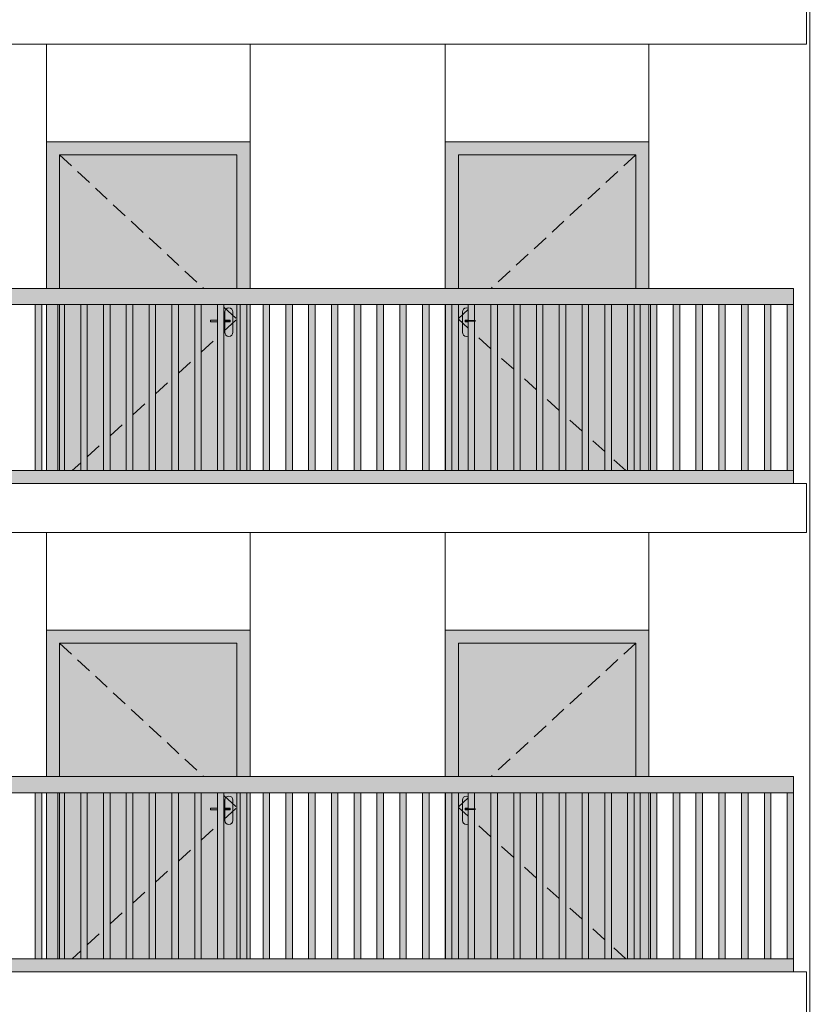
# Model space of a CAD drawing. Header units: millimetres. Extents: x -7244281 to -6602924, y 5765436 to 5938280.
# Tile 35 of 65: x -6641661 to -6636816, y 5804853 to 5810903. Entities that reach past the tile are written whole.
import ezdxf

# ---------------------------------------------------------------- set-up
doc = ezdxf.new("R2010")
doc.units = ezdxf.units.MM
doc.header["$MEASUREMENT"] = 0
doc.header["$XCLIPFRAME"] = 0
doc.linetypes.add('DASHEDX2', pattern=[150, 100, -50])
for name, color, linetype, lineweight in [('0_Ном._пера__1', 7, 'Continuous', 0), ('АР-Стены_внешние_.АР_Ном._пера__1', 7, 'Continuous', 0), ('Конструктив - Ограждение_Ном._пера__1', 7, 'Continuous', 0)]:
    doc.layers.add(name, color=color, linetype=linetype, lineweight=lineweight)
doc.layers.add('0_Ном._пера__161', color=7, linetype='Continuous', lineweight=13, true_color=0x6a6a6a)
picture_1 = doc.add_image_def('image3.png', size_in_pixel=(877, 829))

msp = doc.modelspace()

# ---------------------------------------------------------------- hatches: boundary and pattern name
at = {"layer": '0_Ном._пера__161', "linetype": 'Continuous', "lineweight": 0, "true_color": 0x696969}
for points in [[(-6640246.096, 5810152.474), (-6641496.091, 5810152.474), (-6641496.091, 5810072.474), (-6641416.092, 5810072.474), (-6640326.092, 5810072.474), (-6640246.096, 5810072.474)], [(-6637796.107, 5810152.474), (-6639046.096, 5810152.474), (-6639046.096, 5810072.474), (-6638966.107, 5810072.474), (-6637876.107, 5810072.474), (-6637796.107, 5810072.474)], [(-6641496.091, 5809252.474), (-6641416.092, 5809252.474), (-6641416.092, 5810072.474), (-6641496.091, 5810072.474)], [(-6641416.092, 5809252.474), (-6640326.092, 5809252.474), (-6640326.092, 5810072.474), (-6641416.092, 5810072.474)], [(-6640326.092, 5810072.474), (-6640326.092, 5809252.474), (-6640246.096, 5809252.474), (-6640246.096, 5810072.474)], [(-6638966.107, 5810072.474), (-6639046.096, 5810072.474), (-6639046.096, 5809252.474), (-6638966.107, 5809252.474)], [(-6638966.101, 5809252.474), (-6637876.108, 5809252.474), (-6637876.108, 5810072.474), (-6638966.101, 5810072.474)], [(-6637876.107, 5810072.474), (-6637876.107, 5809252.474), (-6637796.107, 5809252.474), (-6637796.107, 5810072.474)], [(-6646466.123, 5809152.474), (-6645524.122, 5809152.474), (-6645464.122, 5809152.474), (-6644572.122, 5809152.474), (-6644512.123, 5809152.474), (-6643620.123, 5809152.474), (-6643560.123, 5809152.474), (-6642668.124, 5809152.474), (-6642608.124, 5809152.474), (-6641716.126, 5809152.474), (-6641656.125, 5809152.474), (-6640764.126, 5809152.474), (-6640704.126, 5809152.474), (-6639812.127, 5809152.474), (-6639752.127, 5809152.474), (-6638860.128, 5809152.474), (-6638800.128, 5809152.474), (-6637908.129, 5809152.474), (-6637848.129, 5809152.474), (-6636906.132, 5809152.474), (-6636906.132, 5809252.474), (-6646466.123, 5809252.474)], [(-6641566.049, 5809152.476), (-6641566.049, 5808132.476), (-6641526.048, 5808132.476), (-6641526.049, 5809152.476)], [(-6641496.091, 5809152.474), (-6641496.091, 5808132.474), (-6641416.092, 5808132.474), (-6641416.092, 5809152.474)], [(-6641426.048, 5809152.477), (-6641426.049, 5808132.477), (-6641386.048, 5808132.477), (-6641386.048, 5809152.477)], [(-6641416.092, 5809152.474), (-6641416.092, 5808132.474), (-6640704.126, 5808132.474), (-6640704.126, 5809152.474)], [(-6641286.048, 5809152.477), (-6641286.048, 5808132.478), (-6641246.048, 5808132.478), (-6641246.048, 5809152.477)], [(-6641146.048, 5809152.478), (-6641146.048, 5808132.478), (-6641106.048, 5808132.478), (-6641106.048, 5809152.478)], [(-6641006.048, 5809152.479), (-6641006.048, 5808132.479), (-6640966.048, 5808132.479), (-6640966.048, 5809152.479)], [(-6640866.048, 5809152.479), (-6640866.048, 5808132.48), (-6640826.048, 5808132.48), (-6640826.048, 5809152.479)], [(-6640726.048, 5809152.48), (-6640726.048, 5808132.48), (-6640686.048, 5808132.48), (-6640686.048, 5809152.48)], [(-6640586.048, 5809152.481), (-6640586.048, 5808132.481), (-6640546.048, 5808132.481), (-6640546.048, 5809152.481)], [(-6640446.048, 5809152.481), (-6640446.048, 5808132.482), (-6640406.048, 5808132.482), (-6640406.048, 5809152.481)], [(-6640401.092, 5808982.474), (-6640399.189, 5808972.907), (-6640393.77, 5808964.797), (-6640385.659, 5808959.377), (-6640376.092, 5808957.474), (-6640366.525, 5808959.377), (-6640358.414, 5808964.797), (-6640352.995, 5808972.907), (-6640351.092, 5808982.474), (-6640351.092, 5809107.474), (-6640352.995, 5809117.041), (-6640358.414, 5809125.152), (-6640366.525, 5809130.571), (-6640376.092, 5809132.474), (-6640385.659, 5809130.571), (-6640393.77, 5809125.152), (-6640399.189, 5809117.041), (-6640401.092, 5809107.474), (-6640401.092, 5809057.474), (-6640368.592, 5809057.474), (-6640368.597, 5809047.474), (-6640401.092, 5809047.474)], [(-6640326.092, 5809152.474), (-6640326.092, 5808132.474), (-6640246.096, 5808132.474), (-6640246.096, 5809152.474)], [(-6640306.048, 5809152.482), (-6640306.048, 5808132.482), (-6640266.048, 5808132.482), (-6640266.048, 5809152.482)], [(-6640166.048, 5809152.483), (-6640166.048, 5808132.483), (-6640126.048, 5808132.483), (-6640126.048, 5809152.483)], [(-6640026.048, 5809152.483), (-6640026.048, 5808132.483), (-6639986.048, 5808132.483), (-6639986.048, 5809152.483)], [(-6639886.048, 5809152.484), (-6639886.048, 5808132.484), (-6639846.048, 5808132.484), (-6639846.048, 5809152.484)], [(-6639746.048, 5809152.485), (-6639746.048, 5808132.485), (-6639706.048, 5808132.485), (-6639706.048, 5809152.485)], [(-6639606.048, 5809152.485), (-6639606.048, 5808132.485), (-6639566.048, 5808132.485), (-6639566.048, 5809152.485)], [(-6639466.048, 5809152.486), (-6639466.048, 5808132.486), (-6639426.048, 5808132.486), (-6639426.048, 5809152.486)], [(-6639326.048, 5809152.487), (-6639326.048, 5808132.487), (-6639286.047, 5808132.487), (-6639286.048, 5809152.487)], [(-6639186.047, 5809152.487), (-6639186.048, 5808132.487), (-6639146.047, 5808132.487), (-6639146.047, 5809152.487)], [(-6639046.096, 5808132.474), (-6638966.107, 5808132.474), (-6638966.107, 5809152.474), (-6639046.096, 5809152.474)], [(-6639046.047, 5809152.488), (-6639046.047, 5808132.488), (-6639006.047, 5808132.488), (-6639006.047, 5809152.488)], [(-6638966.101, 5809152.474), (-6638966.101, 5808132.474), (-6638860.128, 5808132.474), (-6638860.128, 5809047.474), (-6638891.102, 5809047.474), (-6638891.102, 5808982.474), (-6638893.005, 5808972.907), (-6638898.424, 5808964.797), (-6638906.54, 5808959.377), (-6638916.107, 5808957.474), (-6638925.675, 5808959.377), (-6638933.785, 5808964.797), (-6638939.204, 5808972.907), (-6638941.107, 5808982.474), (-6638941.107, 5809107.474), (-6638939.204, 5809117.041), (-6638933.785, 5809125.152), (-6638925.675, 5809130.571), (-6638916.107, 5809132.474), (-6638906.535, 5809130.571), (-6638898.424, 5809125.152), (-6638893.005, 5809117.041), (-6638891.102, 5809107.474), (-6638891.102, 5809057.474), (-6638860.128, 5809057.474), (-6638860.128, 5809152.474)], [(-6638941.107, 5809107.474), (-6638941.107, 5808982.474), (-6638939.204, 5808972.907), (-6638933.785, 5808964.797), (-6638925.675, 5808959.377), (-6638916.107, 5808957.474), (-6638906.54, 5808959.377), (-6638898.43, 5808964.797), (-6638893.01, 5808972.907), (-6638891.107, 5808982.474), (-6638891.107, 5809047.474), (-6638910.601, 5809047.474), (-6638923.607, 5809047.474), (-6638923.607, 5809057.474), (-6638910.601, 5809057.474), (-6638891.107, 5809057.474), (-6638891.107, 5809107.474), (-6638893.01, 5809117.041), (-6638898.43, 5809125.152), (-6638906.54, 5809130.571), (-6638916.107, 5809132.474), (-6638925.675, 5809130.571), (-6638933.785, 5809125.152), (-6638939.204, 5809117.041)], [(-6638906.047, 5809152.489), (-6638906.047, 5808132.489), (-6638866.047, 5808132.489), (-6638866.047, 5809152.489)], [(-6637848.129, 5809152.474), (-6638860.128, 5809152.474), (-6638860.128, 5808132.474), (-6637848.129, 5808132.474)], [(-6638766.047, 5809152.489), (-6638766.047, 5808132.489), (-6638726.047, 5808132.489), (-6638726.047, 5809152.489)], [(-6638626.047, 5809152.49), (-6638626.047, 5808132.49), (-6638586.047, 5808132.49), (-6638586.047, 5809152.49)], [(-6638486.047, 5809152.491), (-6638486.047, 5808132.491), (-6638446.047, 5808132.491), (-6638446.047, 5809152.491)], [(-6638346.047, 5809152.491), (-6638346.047, 5808132.491), (-6638306.047, 5808132.491), (-6638306.047, 5809152.491)], [(-6638206.047, 5809152.492), (-6638206.047, 5808132.492), (-6638166.047, 5808132.492), (-6638166.047, 5809152.492)], [(-6638066.047, 5809152.493), (-6638066.047, 5808132.493), (-6638026.047, 5808132.493), (-6638026.047, 5809152.493)], [(-6637926.047, 5809152.493), (-6637926.047, 5808132.493), (-6637886.047, 5808132.493), (-6637886.047, 5809152.493)], [(-6637848.129, 5808132.474), (-6637796.107, 5808132.474), (-6637796.107, 5809152.474), (-6637848.129, 5809152.474)], [(-6637786.047, 5809152.494), (-6637786.047, 5808132.494), (-6637746.047, 5808132.494), (-6637746.047, 5809152.494)], [(-6637646.047, 5809152.494), (-6637646.047, 5808132.494), (-6637606.047, 5808132.494), (-6637606.047, 5809152.494)], [(-6637506.047, 5809152.494), (-6637506.047, 5808132.494), (-6637466.047, 5808132.494), (-6637466.047, 5809152.494)], [(-6637366.046, 5809152.494), (-6637366.046, 5808132.494), (-6637326.046, 5808132.494), (-6637326.046, 5809152.494)], [(-6637226.046, 5809152.494), (-6637226.046, 5808132.494), (-6637186.046, 5808132.494), (-6637186.046, 5809152.494)], [(-6637086.046, 5809152.494), (-6637086.046, 5808132.494), (-6637046.046, 5808132.494), (-6637046.046, 5809152.494)], [(-6636906.069, 5809152.474), (-6636946.069, 5809152.474), (-6636946.069, 5808132.474), (-6636906.069, 5808132.474)], [(-6640406.048, 5809057.474), (-6640406.048, 5809047.474), (-6640376.617, 5809047.474), (-6640376.617, 5809057.474)], [(-6640376.617, 5809057.474), (-6640376.617, 5809047.474), (-6640372.399, 5809047.474), (-6640372.399, 5809057.474)], [(-6640372.399, 5809057.474), (-6640372.399, 5809047.474), (-6640369.581, 5809047.474), (-6640369.581, 5809057.474)], [(-6640368.592, 5809057.474), (-6640369.581, 5809057.474), (-6640369.581, 5809047.474), (-6640368.592, 5809047.474)], [(-6638922.617, 5809057.474), (-6638923.607, 5809057.474), (-6638923.607, 5809047.474), (-6638922.617, 5809047.474)], [(-6638919.799, 5809057.474), (-6638922.617, 5809057.474), (-6638922.617, 5809047.474), (-6638919.799, 5809047.474)], [(-6638915.582, 5809057.474), (-6638919.799, 5809057.474), (-6638919.799, 5809047.474), (-6638915.582, 5809047.474)], [(-6638910.607, 5809057.474), (-6638915.582, 5809057.474), (-6638915.582, 5809047.474), (-6638910.607, 5809047.474)], [(-6638910.607, 5809057.474), (-6638910.607, 5809047.474), (-6638860.128, 5809047.474), (-6638860.128, 5809057.474)], [(-6646466.123, 5808132.474), (-6646466.123, 5808052.474), (-6636906.132, 5808052.474), (-6636906.132, 5808132.474)], [(-6640246.096, 5807152.474), (-6641496.091, 5807152.474), (-6641496.091, 5807072.474), (-6641416.092, 5807072.474), (-6640326.092, 5807072.474), (-6640246.096, 5807072.474)], [(-6637796.107, 5807152.474), (-6639046.096, 5807152.474), (-6639046.096, 5807072.474), (-6638966.107, 5807072.474), (-6637876.107, 5807072.474), (-6637796.107, 5807072.474)], [(-6641496.091, 5806252.474), (-6641416.092, 5806252.474), (-6641416.092, 5807072.474), (-6641496.091, 5807072.474)], [(-6641416.092, 5806252.474), (-6640326.092, 5806252.474), (-6640326.092, 5807072.474), (-6641416.092, 5807072.474)], [(-6640326.092, 5807072.474), (-6640326.092, 5806252.474), (-6640246.096, 5806252.474), (-6640246.096, 5807072.474)], [(-6638966.107, 5807072.474), (-6639046.096, 5807072.474), (-6639046.096, 5806252.474), (-6638966.107, 5806252.474)], [(-6638966.101, 5806252.474), (-6637876.108, 5806252.474), (-6637876.108, 5807072.474), (-6638966.101, 5807072.474)], [(-6637876.107, 5807072.474), (-6637876.107, 5806252.474), (-6637796.107, 5806252.474), (-6637796.107, 5807072.474)], [(-6646466.123, 5806152.474), (-6645524.122, 5806152.474), (-6645464.122, 5806152.474), (-6644572.122, 5806152.474), (-6644512.123, 5806152.474), (-6643620.123, 5806152.474), (-6643560.123, 5806152.474), (-6642668.124, 5806152.474), (-6642608.124, 5806152.474), (-6641716.126, 5806152.474), (-6641656.125, 5806152.474), (-6640764.126, 5806152.474), (-6640704.126, 5806152.474), (-6639812.127, 5806152.474), (-6639752.127, 5806152.474), (-6638860.128, 5806152.474), (-6638800.128, 5806152.474), (-6637908.129, 5806152.474), (-6637848.129, 5806152.474), (-6636906.132, 5806152.474), (-6636906.132, 5806252.474), (-6646466.123, 5806252.474)], [(-6641566.049, 5806152.476), (-6641566.049, 5805132.476), (-6641526.048, 5805132.476), (-6641526.049, 5806152.476)], [(-6641496.091, 5806152.474), (-6641496.091, 5805132.474), (-6641416.092, 5805132.474), (-6641416.092, 5806152.474)], [(-6641426.048, 5806152.477), (-6641426.049, 5805132.477), (-6641386.048, 5805132.477), (-6641386.048, 5806152.477)], [(-6641416.092, 5806152.474), (-6641416.092, 5805132.474), (-6640704.126, 5805132.474), (-6640704.126, 5806152.474)], [(-6641286.048, 5806152.477), (-6641286.048, 5805132.478), (-6641246.048, 5805132.478), (-6641246.048, 5806152.477)], [(-6641146.048, 5806152.478), (-6641146.048, 5805132.478), (-6641106.048, 5805132.478), (-6641106.048, 5806152.478)], [(-6641006.048, 5806152.479), (-6641006.048, 5805132.479), (-6640966.048, 5805132.479), (-6640966.048, 5806152.479)], [(-6640866.048, 5806152.479), (-6640866.048, 5805132.48), (-6640826.048, 5805132.48), (-6640826.048, 5806152.479)], [(-6640726.048, 5806152.48), (-6640726.048, 5805132.48), (-6640686.048, 5805132.48), (-6640686.048, 5806152.48)], [(-6640586.048, 5806152.481), (-6640586.048, 5805132.481), (-6640546.048, 5805132.481), (-6640546.048, 5806152.481)], [(-6640446.048, 5806152.481), (-6640446.048, 5805132.482), (-6640406.048, 5805132.482), (-6640406.048, 5806152.481)], [(-6640326.092, 5806152.474), (-6640326.092, 5805132.474), (-6640246.096, 5805132.474), (-6640246.096, 5806152.474)], [(-6640306.048, 5806152.482), (-6640306.048, 5805132.482), (-6640266.048, 5805132.482), (-6640266.048, 5806152.482)], [(-6640166.048, 5806152.483), (-6640166.048, 5805132.483), (-6640126.048, 5805132.483), (-6640126.048, 5806152.483)], [(-6640026.048, 5806152.483), (-6640026.048, 5805132.483), (-6639986.048, 5805132.483), (-6639986.048, 5806152.483)], [(-6639886.048, 5806152.484), (-6639886.048, 5805132.484), (-6639846.048, 5805132.484), (-6639846.048, 5806152.484)], [(-6639746.048, 5806152.485), (-6639746.048, 5805132.485), (-6639706.048, 5805132.485), (-6639706.048, 5806152.485)], [(-6639606.048, 5806152.485), (-6639606.048, 5805132.485), (-6639566.048, 5805132.485), (-6639566.048, 5806152.485)], [(-6639466.048, 5806152.486), (-6639466.048, 5805132.486), (-6639426.048, 5805132.486), (-6639426.048, 5806152.486)], [(-6639326.048, 5806152.487), (-6639326.048, 5805132.487), (-6639286.047, 5805132.487), (-6639286.048, 5806152.487)], [(-6639186.047, 5806152.487), (-6639186.048, 5805132.487), (-6639146.047, 5805132.487), (-6639146.047, 5806152.487)], [(-6639046.096, 5805132.474), (-6638966.107, 5805132.474), (-6638966.107, 5806152.474), (-6639046.096, 5806152.474)], [(-6639046.047, 5806152.488), (-6639046.047, 5805132.488), (-6639006.047, 5805132.488), (-6639006.047, 5806152.488)], [(-6638966.101, 5806152.474), (-6638966.101, 5805132.474), (-6638860.128, 5805132.474), (-6638860.128, 5806047.474), (-6638891.102, 5806047.474), (-6638891.102, 5805982.474), (-6638893.005, 5805972.907), (-6638898.424, 5805964.797), (-6638906.54, 5805959.377), (-6638916.107, 5805957.474), (-6638925.675, 5805959.377), (-6638933.785, 5805964.797), (-6638939.204, 5805972.907), (-6638941.107, 5805982.474), (-6638941.107, 5806107.474), (-6638939.204, 5806117.041), (-6638933.785, 5806125.152), (-6638925.675, 5806130.571), (-6638916.107, 5806132.474), (-6638906.535, 5806130.571), (-6638898.424, 5806125.152), (-6638893.005, 5806117.041), (-6638891.102, 5806107.474), (-6638891.102, 5806057.474), (-6638860.128, 5806057.474), (-6638860.128, 5806152.474)], [(-6638906.047, 5806152.489), (-6638906.047, 5805132.489), (-6638866.047, 5805132.489), (-6638866.047, 5806152.489)], [(-6637848.129, 5806152.474), (-6638860.128, 5806152.474), (-6638860.128, 5805132.474), (-6637848.129, 5805132.474)], [(-6638766.047, 5806152.489), (-6638766.047, 5805132.489), (-6638726.047, 5805132.489), (-6638726.047, 5806152.489)], [(-6638626.047, 5806152.49), (-6638626.047, 5805132.49), (-6638586.047, 5805132.49), (-6638586.047, 5806152.49)], [(-6638486.047, 5806152.491), (-6638486.047, 5805132.491), (-6638446.047, 5805132.491), (-6638446.047, 5806152.491)], [(-6638346.047, 5806152.491), (-6638346.047, 5805132.491), (-6638306.047, 5805132.491), (-6638306.047, 5806152.491)], [(-6638206.047, 5806152.492), (-6638206.047, 5805132.492), (-6638166.047, 5805132.492), (-6638166.047, 5806152.492)], [(-6638066.047, 5806152.493), (-6638066.047, 5805132.493), (-6638026.047, 5805132.493), (-6638026.047, 5806152.493)], [(-6637926.047, 5806152.493), (-6637926.047, 5805132.493), (-6637886.047, 5805132.493), (-6637886.047, 5806152.493)], [(-6637848.129, 5805132.474), (-6637796.107, 5805132.474), (-6637796.107, 5806152.474), (-6637848.129, 5806152.474)], [(-6637786.047, 5806152.494), (-6637786.047, 5805132.494), (-6637746.047, 5805132.494), (-6637746.047, 5806152.494)], [(-6637646.047, 5806152.494), (-6637646.047, 5805132.494), (-6637606.047, 5805132.494), (-6637606.047, 5806152.494)], [(-6637506.047, 5806152.494), (-6637506.047, 5805132.494), (-6637466.047, 5805132.494), (-6637466.047, 5806152.494)], [(-6637366.046, 5806152.494), (-6637366.046, 5805132.494), (-6637326.046, 5805132.494), (-6637326.046, 5806152.494)], [(-6637226.046, 5806152.494), (-6637226.046, 5805132.494), (-6637186.046, 5805132.494), (-6637186.046, 5806152.494)], [(-6637086.046, 5806152.494), (-6637086.046, 5805132.494), (-6637046.046, 5805132.494), (-6637046.046, 5806152.494)], [(-6636906.069, 5806152.474), (-6636946.069, 5806152.474), (-6636946.069, 5805132.474), (-6636906.069, 5805132.474)], [(-6640401.092, 5805982.474), (-6640399.189, 5805972.907), (-6640393.77, 5805964.797), (-6640385.659, 5805959.377), (-6640376.092, 5805957.474), (-6640366.525, 5805959.377), (-6640358.414, 5805964.797), (-6640352.995, 5805972.907), (-6640351.092, 5805982.474), (-6640351.092, 5806107.474), (-6640352.995, 5806117.041), (-6640358.414, 5806125.152), (-6640366.525, 5806130.571), (-6640376.092, 5806132.474), (-6640385.659, 5806130.571), (-6640393.77, 5806125.152), (-6640399.189, 5806117.041), (-6640401.092, 5806107.474), (-6640401.092, 5806057.474), (-6640368.592, 5806057.474), (-6640368.597, 5806047.474), (-6640401.092, 5806047.474)], [(-6638941.107, 5806107.474), (-6638941.107, 5805982.474), (-6638939.204, 5805972.907), (-6638933.785, 5805964.797), (-6638925.675, 5805959.377), (-6638916.107, 5805957.474), (-6638906.54, 5805959.377), (-6638898.43, 5805964.797), (-6638893.01, 5805972.907), (-6638891.107, 5805982.474), (-6638891.107, 5806047.474), (-6638910.601, 5806047.474), (-6638923.607, 5806047.474), (-6638923.607, 5806057.474), (-6638910.601, 5806057.474), (-6638891.107, 5806057.474), (-6638891.107, 5806107.474), (-6638893.01, 5806117.041), (-6638898.43, 5806125.152), (-6638906.54, 5806130.571), (-6638916.107, 5806132.474), (-6638925.675, 5806130.571), (-6638933.785, 5806125.152), (-6638939.204, 5806117.041)], [(-6640406.048, 5806057.474), (-6640406.048, 5806047.474), (-6640376.617, 5806047.474), (-6640376.617, 5806057.474)], [(-6640376.617, 5806057.474), (-6640376.617, 5806047.474), (-6640372.399, 5806047.474), (-6640372.399, 5806057.474)], [(-6640372.399, 5806057.474), (-6640372.399, 5806047.474), (-6640369.581, 5806047.474), (-6640369.581, 5806057.474)], [(-6640368.592, 5806057.474), (-6640369.581, 5806057.474), (-6640369.581, 5806047.474), (-6640368.592, 5806047.474)], [(-6638922.617, 5806057.474), (-6638923.607, 5806057.474), (-6638923.607, 5806047.474), (-6638922.617, 5806047.474)], [(-6638919.799, 5806057.474), (-6638922.617, 5806057.474), (-6638922.617, 5806047.474), (-6638919.799, 5806047.474)], [(-6638915.582, 5806057.474), (-6638919.799, 5806057.474), (-6638919.799, 5806047.474), (-6638915.582, 5806047.474)], [(-6638910.607, 5806057.474), (-6638915.582, 5806057.474), (-6638915.582, 5806047.474), (-6638910.607, 5806047.474)], [(-6638910.607, 5806057.474), (-6638910.607, 5806047.474), (-6638860.128, 5806047.474), (-6638860.128, 5806057.474)], [(-6646466.123, 5805132.474), (-6646466.123, 5805052.474), (-6636906.132, 5805052.474), (-6636906.132, 5805132.474)]]:
    msp.add_hatch(color=251, dxfattribs=at).paths.add_polyline_path(points)
h = msp.add_hatch(color=251, dxfattribs=at)
h.paths.add_polyline_path([(-6640704.126, 5809152.474), (-6640704.126, 5808132.474), (-6640326.092, 5808132.474), (-6640326.092, 5809152.474)])
h.paths.add_polyline_path([(-6640401.097, 5808982.474), (-6640401.097, 5809047.474), (-6640401.097, 5809107.474), (-6640399.194, 5809117.041), (-6640393.775, 5809125.152), (-6640385.659, 5809130.571), (-6640376.092, 5809132.474), (-6640366.525, 5809130.571), (-6640358.414, 5809125.152), (-6640352.995, 5809117.041), (-6640351.092, 5809107.474), (-6640351.092, 5808982.474), (-6640352.995, 5808972.907), (-6640358.414, 5808964.797), (-6640366.53, 5808959.377), (-6640376.097, 5808957.474), (-6640385.665, 5808959.377), (-6640393.775, 5808964.797), (-6640399.194, 5808972.907)], flags=0)
h = msp.add_hatch(color=251, dxfattribs=at)
h.paths.add_polyline_path([(-6640704.126, 5806152.474), (-6640704.126, 5805132.474), (-6640326.092, 5805132.474), (-6640326.092, 5806152.474)])
h.paths.add_polyline_path([(-6640401.097, 5805982.474), (-6640401.097, 5806047.474), (-6640401.097, 5806107.474), (-6640399.194, 5806117.041), (-6640393.775, 5806125.152), (-6640385.659, 5806130.571), (-6640376.092, 5806132.474), (-6640366.525, 5806130.571), (-6640358.414, 5806125.152), (-6640352.995, 5806117.041), (-6640351.092, 5806107.474), (-6640351.092, 5805982.474), (-6640352.995, 5805972.907), (-6640358.414, 5805964.797), (-6640366.53, 5805959.377), (-6640376.097, 5805957.474), (-6640385.665, 5805959.377), (-6640393.775, 5805964.797), (-6640399.194, 5805972.907)], flags=0)

# ---------------------------------------------------------------- linework, layer by layer
at = {"layer": '0_Ном._пера__1', "color": 7, "linetype": 'Continuous', "lineweight": 0}
for p, q in [((-6636826.14, 5810752.474), (-6636826.14, 5811052.474)), ((-6646546.132, 5810752.474), (-6636826.14, 5810752.474)), ((-6641496.091, 5810152.474), (-6641496.091, 5810752.803)), ((-6640246.091, 5810152.146), (-6640246.091, 5810752.474)), ((-6639046.103, 5810152.146), (-6639046.103, 5810752.474)), ((-6637796.103, 5810152.474), (-6637796.103, 5810752.803)), ((-6646546.132, 5808052.474), (-6636826.14, 5808052.474)), ((-6636826.14, 5807752.474), (-6636826.14, 5808052.474)), ((-6646546.132, 5807752.474), (-6636826.14, 5807752.474)), ((-6641496.091, 5807152.474), (-6641496.091, 5807752.803)), ((-6640246.091, 5807152.146), (-6640246.091, 5807752.474)), ((-6639046.103, 5807152.146), (-6639046.103, 5807752.474)), ((-6637796.103, 5807152.474), (-6637796.103, 5807752.803)), ((-6646546.132, 5805052.474), (-6636826.14, 5805052.474)), ((-6636826.14, 5804752.474), (-6636826.14, 5805052.474))]:
    msp.add_line(p, q, dxfattribs=at)
at = {"layer": 'АР-Стены_внешние_.АР_Ном._пера__1', "color": 7, "linetype": 'Continuous', "lineweight": 0}
for p, q in [((-6641496.091, 5809252.474), (-6641496.091, 5810152.474)), ((-6641496.091, 5810152.474), (-6640246.091, 5810152.474)), ((-6640246.091, 5810152.474), (-6640246.091, 5809252.474)), ((-6639046.103, 5809252.474), (-6639046.103, 5810152.474)), ((-6639046.103, 5810152.474), (-6637796.103, 5810152.474)), ((-6637796.103, 5810152.474), (-6637796.103, 5809252.474)), ((-6640326.092, 5810072.474), (-6641416.092, 5810072.474)), ((-6641416.092, 5810072.474), (-6641416.092, 5809252.474)), ((-6640326.092, 5809252.474), (-6640326.092, 5810072.474)), ((-6638966.107, 5809252.474), (-6638966.107, 5810072.474)), ((-6638966.107, 5810072.474), (-6637876.107, 5810072.474)), ((-6637876.107, 5810072.474), (-6637876.107, 5809252.474)), ((-6641496.091, 5808132.474), (-6641496.091, 5809152.474)), ((-6641416.092, 5809152.474), (-6641416.092, 5808132.474)), ((-6640401.092, 5809107.474), (-6640399.189, 5809117.041)), ((-6640401.092, 5809057.474), (-6640401.092, 5809107.474)), ((-6640399.189, 5809117.041), (-6640393.77, 5809125.152)), ((-6640393.77, 5809125.152), (-6640385.659, 5809130.571)), ((-6640385.659, 5809130.571), (-6640376.095, 5809132.474)), ((-6640376.095, 5809132.474), (-6640366.525, 5809130.571)), ((-6640366.525, 5809130.571), (-6640358.414, 5809125.152)), ((-6640358.414, 5809125.152), (-6640352.995, 5809117.041)), ((-6640352.995, 5809117.041), (-6640351.092, 5809107.474)), ((-6640351.092, 5809107.474), (-6640351.092, 5808982.474)), ((-6640326.092, 5808132.474), (-6640326.092, 5809152.474)), ((-6640246.091, 5809152.474), (-6640246.091, 5808132.474)), ((-6639046.103, 5808132.474), (-6639046.103, 5809152.474)), ((-6638966.107, 5808132.474), (-6638966.107, 5809152.474)), ((-6638939.204, 5809117.041), (-6638941.107, 5809107.474)), ((-6638941.107, 5809107.474), (-6638941.107, 5808982.474)), ((-6638933.785, 5809125.152), (-6638939.204, 5809117.041)), ((-6638925.675, 5809130.571), (-6638933.785, 5809125.152)), ((-6638916.105, 5809132.474), (-6638925.675, 5809130.571)), ((-6638906.54, 5809130.571), (-6638916.105, 5809132.474)), ((-6637796.103, 5809152.474), (-6637796.103, 5808132.474)), ((-6640488.591, 5809057.474), (-6640446.048, 5809057.474)), ((-6640488.591, 5809057.474), (-6640488.591, 5809047.474)), ((-6640488.591, 5809047.474), (-6640446.048, 5809047.474)), ((-6640406.048, 5809057.474), (-6640381.591, 5809057.474)), ((-6640406.048, 5809047.474), (-6640381.591, 5809047.474)), ((-6640401.092, 5808982.474), (-6640401.092, 5809047.474)), ((-6640381.591, 5809057.474), (-6640376.617, 5809057.474)), ((-6640381.591, 5809047.474), (-6640376.617, 5809047.474)), ((-6640376.617, 5809057.474), (-6640372.399, 5809057.474)), ((-6640376.617, 5809047.474), (-6640372.399, 5809047.474)), ((-6640372.399, 5809057.474), (-6640369.581, 5809057.474)), ((-6640372.399, 5809047.474), (-6640369.581, 5809047.474)), ((-6640369.581, 5809057.474), (-6640368.592, 5809057.474)), ((-6640369.581, 5809047.474), (-6640368.592, 5809047.474)), ((-6640368.592, 5809057.474), (-6640368.592, 5809047.474)), ((-6638922.617, 5809057.474), (-6638923.607, 5809057.474)), ((-6638923.607, 5809057.474), (-6638923.607, 5809047.474)), ((-6638922.617, 5809047.474), (-6638923.607, 5809047.474)), ((-6638919.799, 5809057.474), (-6638922.617, 5809057.474)), ((-6638919.799, 5809047.474), (-6638922.617, 5809047.474)), ((-6638915.582, 5809057.474), (-6638919.799, 5809057.474)), ((-6638915.582, 5809047.474), (-6638919.799, 5809047.474)), ((-6638906.047, 5809057.474), (-6638915.582, 5809057.474)), ((-6638906.047, 5809047.474), (-6638915.582, 5809047.474)), ((-6640399.189, 5808972.907), (-6640401.092, 5808982.474)), ((-6640393.77, 5808964.797), (-6640399.189, 5808972.907)), ((-6640385.659, 5808959.377), (-6640393.77, 5808964.797)), ((-6640376.092, 5808957.474), (-6640385.659, 5808959.377)), ((-6640366.525, 5808959.377), (-6640376.092, 5808957.474)), ((-6640358.414, 5808964.797), (-6640366.525, 5808959.377)), ((-6640352.995, 5808972.907), (-6640358.414, 5808964.797)), ((-6640351.092, 5808982.474), (-6640352.995, 5808972.907)), ((-6638941.107, 5808982.474), (-6638939.204, 5808972.907)), ((-6638939.204, 5808972.907), (-6638933.785, 5808964.797)), ((-6638933.785, 5808964.797), (-6638925.675, 5808959.377)), ((-6638925.675, 5808959.377), (-6638916.107, 5808957.474)), ((-6638916.107, 5808957.474), (-6638906.54, 5808959.377)), ((-6641496.091, 5806252.474), (-6641496.091, 5807152.474)), ((-6641496.091, 5807152.474), (-6640246.091, 5807152.474)), ((-6640246.091, 5807152.474), (-6640246.091, 5806252.474)), ((-6639046.103, 5806252.474), (-6639046.103, 5807152.474)), ((-6639046.103, 5807152.474), (-6637796.103, 5807152.474)), ((-6637796.103, 5807152.474), (-6637796.103, 5806252.474)), ((-6640326.092, 5807072.474), (-6641416.092, 5807072.474)), ((-6641416.092, 5807072.474), (-6641416.092, 5806252.474)), ((-6640326.092, 5806252.474), (-6640326.092, 5807072.474)), ((-6638966.107, 5806252.474), (-6638966.107, 5807072.474)), ((-6638966.107, 5807072.474), (-6637876.107, 5807072.474)), ((-6637876.107, 5807072.474), (-6637876.107, 5806252.474)), ((-6641496.091, 5805132.474), (-6641496.091, 5806152.474)), ((-6641416.092, 5806152.474), (-6641416.092, 5805132.474)), ((-6640326.092, 5805132.474), (-6640326.092, 5806152.474)), ((-6640246.091, 5806152.474), (-6640246.091, 5805132.474)), ((-6639046.103, 5805132.474), (-6639046.103, 5806152.474)), ((-6638966.107, 5805132.474), (-6638966.107, 5806152.474)), ((-6637796.103, 5806152.474), (-6637796.103, 5805132.474)), ((-6640401.092, 5806107.474), (-6640399.189, 5806117.041)), ((-6640401.092, 5806057.474), (-6640401.092, 5806107.474)), ((-6640399.189, 5806117.041), (-6640393.77, 5806125.152)), ((-6640393.77, 5806125.152), (-6640385.659, 5806130.571)), ((-6640385.659, 5806130.571), (-6640376.095, 5806132.474)), ((-6640376.095, 5806132.474), (-6640366.525, 5806130.571)), ((-6640366.525, 5806130.571), (-6640358.414, 5806125.152)), ((-6640358.414, 5806125.152), (-6640352.995, 5806117.041)), ((-6640352.995, 5806117.041), (-6640351.092, 5806107.474)), ((-6640351.092, 5806107.474), (-6640351.092, 5805982.474)), ((-6638939.204, 5806117.041), (-6638941.107, 5806107.474)), ((-6638941.107, 5806107.474), (-6638941.107, 5805982.474)), ((-6638933.785, 5806125.152), (-6638939.204, 5806117.041)), ((-6638925.675, 5806130.571), (-6638933.785, 5806125.152)), ((-6638916.105, 5806132.474), (-6638925.675, 5806130.571)), ((-6638906.54, 5806130.571), (-6638916.105, 5806132.474)), ((-6640488.591, 5806057.474), (-6640446.048, 5806057.474)), ((-6640488.591, 5806057.474), (-6640488.591, 5806047.474)), ((-6640488.591, 5806047.474), (-6640446.048, 5806047.474)), ((-6640406.048, 5806057.474), (-6640381.591, 5806057.474)), ((-6640406.048, 5806047.474), (-6640381.591, 5806047.474)), ((-6640401.092, 5805982.474), (-6640401.092, 5806047.474)), ((-6640381.591, 5806057.474), (-6640376.617, 5806057.474)), ((-6640381.591, 5806047.474), (-6640376.617, 5806047.474)), ((-6640376.617, 5806057.474), (-6640372.399, 5806057.474)), ((-6640376.617, 5806047.474), (-6640372.399, 5806047.474)), ((-6640372.399, 5806057.474), (-6640369.581, 5806057.474)), ((-6640372.399, 5806047.474), (-6640369.581, 5806047.474)), ((-6640369.581, 5806057.474), (-6640368.592, 5806057.474)), ((-6640369.581, 5806047.474), (-6640368.592, 5806047.474)), ((-6640368.592, 5806057.474), (-6640368.592, 5806047.474)), ((-6638922.617, 5806057.474), (-6638923.607, 5806057.474)), ((-6638923.607, 5806057.474), (-6638923.607, 5806047.474)), ((-6638922.617, 5806047.474), (-6638923.607, 5806047.474)), ((-6638919.799, 5806057.474), (-6638922.617, 5806057.474)), ((-6638919.799, 5806047.474), (-6638922.617, 5806047.474)), ((-6638915.582, 5806057.474), (-6638919.799, 5806057.474)), ((-6638915.582, 5806047.474), (-6638919.799, 5806047.474)), ((-6638906.047, 5806057.474), (-6638915.582, 5806057.474)), ((-6638906.047, 5806047.474), (-6638915.582, 5806047.474)), ((-6640399.189, 5805972.907), (-6640401.092, 5805982.474)), ((-6640393.77, 5805964.797), (-6640399.189, 5805972.907)), ((-6640385.659, 5805959.377), (-6640393.77, 5805964.797)), ((-6640358.414, 5805964.797), (-6640366.525, 5805959.377)), ((-6640352.995, 5805972.907), (-6640358.414, 5805964.797)), ((-6640351.092, 5805982.474), (-6640352.995, 5805972.907)), ((-6638941.107, 5805982.474), (-6638939.204, 5805972.907)), ((-6638939.204, 5805972.907), (-6638933.785, 5805964.797)), ((-6638933.785, 5805964.797), (-6638925.675, 5805959.377)), ((-6640376.092, 5805957.474), (-6640385.659, 5805959.377)), ((-6640366.525, 5805959.377), (-6640376.092, 5805957.474)), ((-6638925.675, 5805959.377), (-6638916.107, 5805957.474)), ((-6638916.107, 5805957.474), (-6638906.54, 5805959.377))]:
    msp.add_line(p, q, dxfattribs=at)
at = {"layer": 'АР-Стены_внешние_.АР_Ном._пера__1', "color": 7, "linetype": 'DASHEDX2', "lineweight": 0}
for p, q in [((-6641416.092, 5810072.474), (-6640531.142, 5809252.474)), ((-6637876.108, 5810072.474), (-6638764.885, 5809252.474)), ((-6640423.228, 5809152.481), (-6640423.221, 5809152.474)), ((-6640406.048, 5809136.562), (-6640326.092, 5809062.474)), ((-6638906.047, 5809122.236), (-6638966.107, 5809066.824)), ((-6638873.258, 5809152.489), (-6638873.273, 5809152.474)), ((-6640406.048, 5808989.057), (-6640326.092, 5809062.474)), ((-6638906.047, 5809008.226), (-6638966.101, 5809062.48)), ((-6640546.048, 5808860.507), (-6640446.048, 5808952.329)), ((-6638766.047, 5808881.746), (-6638866.047, 5808972.089)), ((-6640686.048, 5808731.956), (-6640586.048, 5808823.778)), ((-6638626.047, 5808755.266), (-6638726.047, 5808845.609)), ((-6640826.048, 5808603.405), (-6640726.048, 5808695.227)), ((-6638486.047, 5808628.787), (-6638586.047, 5808719.129)), ((-6640966.048, 5808474.855), (-6640866.048, 5808566.677)), ((-6638346.047, 5808502.307), (-6638446.047, 5808592.65)), ((-6638206.047, 5808375.827), (-6638306.047, 5808466.17)), ((-6641106.048, 5808346.304), (-6641006.048, 5808438.126)), ((-6638066.047, 5808249.347), (-6638166.047, 5808339.69)), ((-6641246.048, 5808217.754), (-6641146.048, 5808309.576)), ((-6637936.681, 5808132.474), (-6638026.047, 5808213.21)), ((-6641338.923, 5808132.474), (-6641286.048, 5808181.025)), ((-6641416.092, 5807072.474), (-6640531.142, 5806252.474)), ((-6637876.108, 5807072.474), (-6638764.885, 5806252.474)), ((-6640423.228, 5806152.481), (-6640423.221, 5806152.474)), ((-6638873.258, 5806152.489), (-6638873.273, 5806152.474)), ((-6640406.048, 5806136.562), (-6640326.092, 5806062.474)), ((-6638906.047, 5806122.236), (-6638966.107, 5806066.824)), ((-6640406.048, 5805989.057), (-6640326.092, 5806062.474)), ((-6638906.047, 5806008.226), (-6638966.101, 5806062.48)), ((-6638766.047, 5805881.746), (-6638866.047, 5805972.089)), ((-6640546.048, 5805860.507), (-6640446.048, 5805952.329)), ((-6638626.047, 5805755.266), (-6638726.047, 5805845.609)), ((-6640686.048, 5805731.956), (-6640586.048, 5805823.778)), ((-6638486.047, 5805628.787), (-6638586.047, 5805719.129)), ((-6640826.048, 5805603.405), (-6640726.048, 5805695.227)), ((-6640966.048, 5805474.855), (-6640866.048, 5805566.677)), ((-6638346.047, 5805502.307), (-6638446.047, 5805592.65)), ((-6641106.048, 5805346.304), (-6641006.048, 5805438.126)), ((-6638206.047, 5805375.827), (-6638306.047, 5805466.17)), ((-6641246.048, 5805217.754), (-6641146.048, 5805309.576)), ((-6638066.047, 5805249.347), (-6638166.047, 5805339.69)), ((-6641338.923, 5805132.474), (-6641286.048, 5805181.025)), ((-6637936.681, 5805132.474), (-6638026.047, 5805213.21))]:
    msp.add_line(p, q, dxfattribs=at)
at = {"layer": 'Конструктив - Ограждение_Ном._пера__1', "color": 7, "linetype": 'Continuous', "lineweight": 0}
for p, q in [((-6636906.132, 5809252.474), (-6646466.123, 5809252.474)), ((-6636906.132, 5809152.474), (-6636906.132, 5809252.474)), ((-6636906.069, 5808092.474), (-6636906.069, 5809229.974)), ((-6641656.125, 5809152.474), (-6641716.125, 5809152.474)), ((-6640764.126, 5809152.474), (-6641656.125, 5809152.474)), ((-6641566.049, 5808132.476), (-6641566.049, 5809152.476)), ((-6641526.049, 5808132.476), (-6641526.049, 5809152.476)), ((-6641426.048, 5808132.474), (-6641426.048, 5809152.477)), ((-6641386.048, 5808132.477), (-6641386.048, 5809152.477)), ((-6641286.048, 5808132.477), (-6641286.048, 5809152.478)), ((-6641246.048, 5808132.478), (-6641246.048, 5809152.478)), ((-6641146.048, 5808132.478), (-6641146.048, 5809152.478)), ((-6641106.048, 5808132.478), (-6641106.048, 5809152.478)), ((-6641006.048, 5808132.478), (-6641006.048, 5809152.479)), ((-6640966.048, 5808132.479), (-6640966.048, 5809152.479)), ((-6640866.048, 5808132.479), (-6640866.048, 5809152.479)), ((-6640826.048, 5808132.479), (-6640826.048, 5809152.479)), ((-6640704.126, 5809152.474), (-6640764.126, 5809152.474)), ((-6640726.048, 5808132.48), (-6640726.048, 5809152.48)), ((-6639812.127, 5809152.474), (-6640704.126, 5809152.474)), ((-6640686.048, 5808132.48), (-6640686.048, 5809152.48)), ((-6640586.048, 5808132.48), (-6640586.048, 5809152.481)), ((-6640546.048, 5808132.481), (-6640546.048, 5809152.481)), ((-6640446.048, 5808132.481), (-6640446.048, 5809152.481)), ((-6640406.048, 5808132.481), (-6640406.048, 5809152.481)), ((-6640306.048, 5808132.482), (-6640306.048, 5809152.482)), ((-6640266.048, 5808132.482), (-6640266.048, 5809152.482)), ((-6640166.048, 5808132.482), (-6640166.048, 5809152.483)), ((-6640126.048, 5808132.483), (-6640126.048, 5809152.483)), ((-6640026.048, 5808132.483), (-6640026.048, 5809152.483)), ((-6639986.048, 5808132.483), (-6639986.048, 5809152.483)), ((-6639886.048, 5808132.483), (-6639886.048, 5809152.484)), ((-6639846.048, 5808132.484), (-6639846.048, 5809152.484)), ((-6639752.127, 5809152.474), (-6639812.127, 5809152.474)), ((-6638860.128, 5809152.474), (-6639752.127, 5809152.474)), ((-6639746.048, 5808132.484), (-6639746.048, 5809152.485)), ((-6639706.048, 5808132.485), (-6639706.048, 5809152.485)), ((-6639606.048, 5808132.485), (-6639606.048, 5809152.485)), ((-6639566.048, 5808132.485), (-6639566.048, 5809152.485)), ((-6639466.048, 5808132.485), (-6639466.048, 5809152.486)), ((-6639426.048, 5808132.486), (-6639426.048, 5809152.486)), ((-6639326.048, 5808132.486), (-6639326.048, 5809152.487)), ((-6639286.048, 5808132.487), (-6639286.048, 5809152.487)), ((-6639186.047, 5808132.487), (-6639186.047, 5809152.487)), ((-6639146.047, 5808132.487), (-6639146.047, 5809152.487)), ((-6639046.047, 5808132.487), (-6639046.047, 5809152.488)), ((-6639006.047, 5808132.488), (-6639006.047, 5809152.488)), ((-6638906.047, 5808132.488), (-6638906.047, 5809152.489)), ((-6638866.047, 5808132.489), (-6638866.047, 5809152.489)), ((-6638800.128, 5809152.474), (-6638860.128, 5809152.474)), ((-6637908.129, 5809152.474), (-6638800.128, 5809152.474)), ((-6638766.047, 5808132.489), (-6638766.047, 5809152.489)), ((-6638726.047, 5808132.489), (-6638726.047, 5809152.489)), ((-6638626.047, 5808132.489), (-6638626.047, 5809152.49)), ((-6638586.047, 5808132.49), (-6638586.047, 5809152.49)), ((-6638486.047, 5808132.49), (-6638486.047, 5809152.491)), ((-6638446.047, 5808132.491), (-6638446.047, 5809152.491)), ((-6638346.047, 5808132.491), (-6638346.047, 5809152.491)), ((-6638306.047, 5808132.491), (-6638306.047, 5809152.491)), ((-6638206.047, 5808132.491), (-6638206.047, 5809152.492)), ((-6638166.047, 5808132.492), (-6638166.047, 5809152.492)), ((-6638066.047, 5808132.492), (-6638066.047, 5809152.493)), ((-6638026.047, 5808132.493), (-6638026.047, 5809152.493)), ((-6637926.047, 5808132.493), (-6637926.047, 5809152.493)), ((-6637848.129, 5809152.474), (-6637908.129, 5809152.474)), ((-6637886.047, 5808132.493), (-6637886.047, 5809152.493)), ((-6636906.132, 5809152.474), (-6637848.129, 5809152.474)), ((-6637848.129, 5808132.474), (-6637848.129, 5809152.474)), ((-6637786.047, 5808132.493), (-6637786.047, 5809152.494)), ((-6637746.047, 5808132.494), (-6637746.047, 5809152.494)), ((-6637646.047, 5808132.493), (-6637646.047, 5809152.494)), ((-6637606.047, 5808132.494), (-6637606.047, 5809152.494)), ((-6637506.047, 5808132.493), (-6637506.047, 5809152.494)), ((-6637466.047, 5808132.494), (-6637466.047, 5809152.494)), ((-6637366.046, 5808132.493), (-6637366.046, 5809152.494)), ((-6637326.046, 5808132.494), (-6637326.046, 5809152.494)), ((-6637226.046, 5808132.493), (-6637226.046, 5809152.494)), ((-6637186.046, 5808132.494), (-6637186.046, 5809152.494)), ((-6637086.046, 5808132.493), (-6637086.046, 5809152.494)), ((-6637046.046, 5808132.494), (-6637046.046, 5809152.494)), ((-6636946.069, 5808132.474), (-6636946.069, 5809152.474)), ((-6641656.125, 5808132.474), (-6641716.125, 5808132.474)), ((-6640764.126, 5808132.474), (-6641656.125, 5808132.474)), ((-6640704.126, 5808132.474), (-6640764.126, 5808132.474)), ((-6639812.127, 5808132.474), (-6640704.126, 5808132.474)), ((-6639752.127, 5808132.474), (-6639812.127, 5808132.474)), ((-6638860.128, 5808132.474), (-6639752.127, 5808132.474)), ((-6638800.128, 5808132.474), (-6638860.128, 5808132.474)), ((-6637908.129, 5808132.474), (-6638800.128, 5808132.474)), ((-6637848.129, 5808132.474), (-6637908.129, 5808132.474)), ((-6636906.132, 5808132.474), (-6637848.129, 5808132.474)), ((-6636906.132, 5808052.474), (-6636906.132, 5808132.474)), ((-6636906.132, 5806252.474), (-6646466.123, 5806252.474)), ((-6636906.132, 5806152.474), (-6636906.132, 5806252.474)), ((-6636906.069, 5805092.474), (-6636906.069, 5806229.974)), ((-6641656.125, 5806152.474), (-6641716.125, 5806152.474)), ((-6640764.126, 5806152.474), (-6641656.125, 5806152.474)), ((-6641566.049, 5805132.476), (-6641566.049, 5806152.476)), ((-6641526.049, 5805132.476), (-6641526.049, 5806152.476)), ((-6641426.048, 5805132.474), (-6641426.048, 5806152.477)), ((-6641386.048, 5805132.477), (-6641386.048, 5806152.477)), ((-6641286.048, 5805132.477), (-6641286.048, 5806152.478)), ((-6641246.048, 5805132.478), (-6641246.048, 5806152.478)), ((-6641146.048, 5805132.478), (-6641146.048, 5806152.478)), ((-6641106.048, 5805132.478), (-6641106.048, 5806152.478)), ((-6641006.048, 5805132.478), (-6641006.048, 5806152.479)), ((-6640966.048, 5805132.479), (-6640966.048, 5806152.479)), ((-6640866.048, 5805132.479), (-6640866.048, 5806152.479)), ((-6640826.048, 5805132.479), (-6640826.048, 5806152.479)), ((-6640704.126, 5806152.474), (-6640764.126, 5806152.474)), ((-6640726.048, 5805132.48), (-6640726.048, 5806152.48)), ((-6639812.127, 5806152.474), (-6640704.126, 5806152.474)), ((-6640686.048, 5805132.48), (-6640686.048, 5806152.48)), ((-6640586.048, 5805132.48), (-6640586.048, 5806152.481)), ((-6640546.048, 5805132.481), (-6640546.048, 5806152.481)), ((-6640446.048, 5805132.481), (-6640446.048, 5806152.481)), ((-6640406.048, 5805132.481), (-6640406.048, 5806152.481)), ((-6640306.048, 5805132.482), (-6640306.048, 5806152.482)), ((-6640266.048, 5805132.482), (-6640266.048, 5806152.482)), ((-6640166.048, 5805132.482), (-6640166.048, 5806152.483)), ((-6640126.048, 5805132.483), (-6640126.048, 5806152.483)), ((-6640026.048, 5805132.483), (-6640026.048, 5806152.483)), ((-6639986.048, 5805132.483), (-6639986.048, 5806152.483)), ((-6639886.048, 5805132.483), (-6639886.048, 5806152.484)), ((-6639846.048, 5805132.484), (-6639846.048, 5806152.484)), ((-6639752.127, 5806152.474), (-6639812.127, 5806152.474)), ((-6638860.128, 5806152.474), (-6639752.127, 5806152.474)), ((-6639746.048, 5805132.484), (-6639746.048, 5806152.485)), ((-6639706.048, 5805132.485), (-6639706.048, 5806152.485)), ((-6639606.048, 5805132.485), (-6639606.048, 5806152.485)), ((-6639566.048, 5805132.485), (-6639566.048, 5806152.485)), ((-6639466.048, 5805132.485), (-6639466.048, 5806152.486)), ((-6639426.048, 5805132.486), (-6639426.048, 5806152.486)), ((-6639326.048, 5805132.486), (-6639326.048, 5806152.487)), ((-6639286.048, 5805132.487), (-6639286.048, 5806152.487)), ((-6639186.047, 5805132.487), (-6639186.047, 5806152.487)), ((-6639146.047, 5805132.487), (-6639146.047, 5806152.487)), ((-6639046.047, 5805132.487), (-6639046.047, 5806152.488)), ((-6639006.047, 5805132.488), (-6639006.047, 5806152.488)), ((-6638906.047, 5805132.488), (-6638906.047, 5806152.489)), ((-6638866.047, 5805132.489), (-6638866.047, 5806152.489)), ((-6638800.128, 5806152.474), (-6638860.128, 5806152.474)), ((-6637908.129, 5806152.474), (-6638800.128, 5806152.474)), ((-6638766.047, 5805132.489), (-6638766.047, 5806152.489)), ((-6638726.047, 5805132.489), (-6638726.047, 5806152.489)), ((-6638626.047, 5805132.489), (-6638626.047, 5806152.49)), ((-6638586.047, 5805132.49), (-6638586.047, 5806152.49)), ((-6638486.047, 5805132.49), (-6638486.047, 5806152.491)), ((-6638446.047, 5805132.491), (-6638446.047, 5806152.491)), ((-6638346.047, 5805132.491), (-6638346.047, 5806152.491)), ((-6638306.047, 5805132.491), (-6638306.047, 5806152.491)), ((-6638206.047, 5805132.491), (-6638206.047, 5806152.492)), ((-6638166.047, 5805132.492), (-6638166.047, 5806152.492)), ((-6638066.047, 5805132.492), (-6638066.047, 5806152.493)), ((-6638026.047, 5805132.493), (-6638026.047, 5806152.493)), ((-6637926.047, 5805132.493), (-6637926.047, 5806152.493)), ((-6637848.129, 5806152.474), (-6637908.129, 5806152.474)), ((-6637886.047, 5805132.493), (-6637886.047, 5806152.493)), ((-6636906.132, 5806152.474), (-6637848.129, 5806152.474)), ((-6637848.129, 5805132.474), (-6637848.129, 5806152.474)), ((-6637786.047, 5805132.493), (-6637786.047, 5806152.494)), ((-6637746.047, 5805132.494), (-6637746.047, 5806152.494)), ((-6637646.047, 5805132.493), (-6637646.047, 5806152.494)), ((-6637606.047, 5805132.494), (-6637606.047, 5806152.494)), ((-6637506.047, 5805132.493), (-6637506.047, 5806152.494)), ((-6637466.047, 5805132.494), (-6637466.047, 5806152.494)), ((-6637366.046, 5805132.493), (-6637366.046, 5806152.494)), ((-6637326.046, 5805132.494), (-6637326.046, 5806152.494)), ((-6637226.046, 5805132.493), (-6637226.046, 5806152.494)), ((-6637186.046, 5805132.494), (-6637186.046, 5806152.494)), ((-6637086.046, 5805132.493), (-6637086.046, 5806152.494)), ((-6637046.046, 5805132.494), (-6637046.046, 5806152.494)), ((-6636946.069, 5805132.474), (-6636946.069, 5806152.474)), ((-6641656.125, 5805132.474), (-6641716.125, 5805132.474)), ((-6640764.126, 5805132.474), (-6641656.125, 5805132.474)), ((-6640704.126, 5805132.474), (-6640764.126, 5805132.474)), ((-6639812.127, 5805132.474), (-6640704.126, 5805132.474)), ((-6639752.127, 5805132.474), (-6639812.127, 5805132.474)), ((-6638860.128, 5805132.474), (-6639752.127, 5805132.474)), ((-6638800.128, 5805132.474), (-6638860.128, 5805132.474)), ((-6637908.129, 5805132.474), (-6638800.128, 5805132.474)), ((-6637848.129, 5805132.474), (-6637908.129, 5805132.474)), ((-6636906.132, 5805132.474), (-6637848.129, 5805132.474)), ((-6636906.132, 5805052.474), (-6636906.132, 5805132.474))]:
    msp.add_line(p, q, dxfattribs=at)

# ---------------------------------------------------------------- pictures from other files: only their frames are drawn
at = {"linetype": 'Continuous', "lineweight": 0}
image = msp.add_image(picture_1, insert=(-6646565.973, 5778652.474), size_in_units=(9759.973, 62860), dxfattribs=at)
image.set_boundary_path([(-0.5, -0.5), (876.5, 828.5)])

doc.saveas('drawing.dxf')
